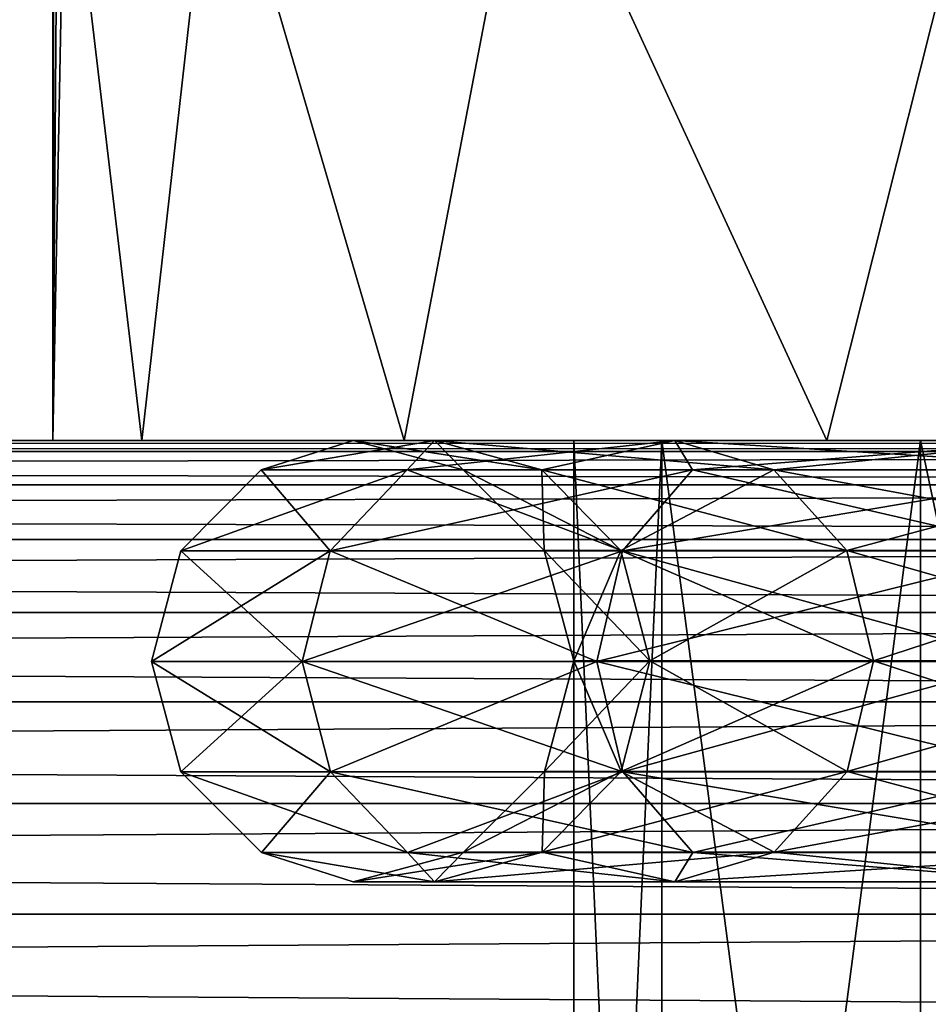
# Model space of a CAD drawing. Extents: x 0 to 500, y -78 to 1006.
# Tile 244 of 256: x 57.84 to 60.92, y 998.48 to 1001.83. Entities that reach past the tile are written whole.
import ezdxf

# ---------------------------------------------------------------- set-up
doc = ezdxf.new("R2010")
doc.units = 0
doc.header["$LTSCALE"] = 65.185185
for name, color, linetype in [('17', 7, 'CONTINUOUS'), ('19', 7, 'CONTINUOUS'), ('2', 7, 'CONTINUOUS'), ('208', 7, 'CONTINUOUS'), ('209', 7, 'CONTINUOUS'), ('210', 7, 'CONTINUOUS'), ('214', 7, 'CONTINUOUS'), ('215', 7, 'CONTINUOUS'), ('231', 7, 'CONTINUOUS'), ('232', 7, 'CONTINUOUS')]:
    doc.layers.add(name, color=color, linetype=linetype)

msp = doc.modelspace()

# ---------------------------------------------------------------- linework, layer by layer
at = {"layer": '17', "color": 7, "linetype": 'CONTINUOUS'}
for points in [[(75, 1000.4, 13), (15, 1000.4, 13), (15, 1000.362, 13.3879), (75, 1000.4, 13)], [(75, 1000.362, 13.3879), (75, 1000.4, 13), (15, 1000.362, 13.3879), (75, 1000.362, 13.3879)], [(75, 1000.2485, 13.7636), (75, 1000.362, 13.3879), (15, 1000.2485, 13.7636), (75, 1000.2485, 13.7636)], [(15, 1000.2485, 13.7636), (75, 1000.362, 13.3879), (15, 1000.362, 13.3879), (15, 1000.2485, 13.7636)], [(75, 1000.0638, 14.1098), (75, 1000.2485, 13.7636), (15, 1000.0638, 14.1098), (75, 1000.0638, 14.1098)], [(15, 1000.0638, 14.1098), (75, 1000.2485, 13.7636), (15, 1000.2485, 13.7636), (15, 1000.0638, 14.1098)], [(75, 999.815, 14.4134), (75, 1000.0638, 14.1098), (15, 999.815, 14.4134), (75, 999.815, 14.4134)], [(15, 999.815, 14.4134), (75, 1000.0638, 14.1098), (15, 1000.0638, 14.1098), (15, 999.815, 14.4134)], [(75, 999.5118, 14.6625), (75, 999.815, 14.4134), (15, 999.5118, 14.6625), (75, 999.5118, 14.6625)], [(15, 999.5118, 14.6625), (75, 999.815, 14.4134), (15, 999.815, 14.4134), (15, 999.5118, 14.6625)], [(75, 999.1657, 14.8476), (75, 999.5118, 14.6625), (15, 999.1657, 14.8476), (75, 999.1657, 14.8476)], [(15, 999.1657, 14.8476), (75, 999.5118, 14.6625), (15, 999.5118, 14.6625), (15, 999.1657, 14.8476)], [(75, 998.7902, 14.9616), (75, 999.1657, 14.8476), (15, 998.7902, 14.9616), (75, 998.7902, 14.9616)], [(15, 998.7902, 14.9616), (75, 999.1657, 14.8476), (15, 999.1657, 14.8476), (15, 998.7902, 14.9616)], [(15, 998.4, 15), (75, 998.4, 15), (75, 998.7902, 14.9616), (15, 998.4, 15)], [(15, 998.4, 15), (75, 998.7902, 14.9616), (15, 998.7902, 14.9616), (15, 998.4, 15)]]:
    msp.add_3dface(points, dxfattribs=at)
at = {"layer": '19', "color": 7, "linetype": 'CONTINUOUS'}
for points in [[(15, 1000.4, -13), (75, 1000.4, -13), (75, 1000.362, -13.3879), (15, 1000.4, -13)], [(15, 1000.4, -13), (75, 1000.362, -13.3879), (15, 1000.362, -13.3879), (15, 1000.4, -13)], [(75, 1000.362, -13.3879), (75, 1000.2485, -13.7636), (15, 1000.362, -13.3879), (75, 1000.362, -13.3879)], [(15, 1000.362, -13.3879), (75, 1000.2485, -13.7636), (15, 1000.2485, -13.7636), (15, 1000.362, -13.3879)], [(75, 1000.2485, -13.7636), (75, 1000.0638, -14.1098), (15, 1000.2485, -13.7636), (75, 1000.2485, -13.7636)], [(15, 1000.2485, -13.7636), (75, 1000.0638, -14.1098), (15, 1000.0638, -14.1098), (15, 1000.2485, -13.7636)], [(75, 1000.0638, -14.1098), (75, 999.815, -14.4134), (15, 1000.0638, -14.1098), (75, 1000.0638, -14.1098)], [(15, 1000.0638, -14.1098), (75, 999.815, -14.4134), (15, 999.815, -14.4134), (15, 1000.0638, -14.1098)], [(75, 999.815, -14.4134), (75, 999.5118, -14.6625), (15, 999.815, -14.4134), (75, 999.815, -14.4134)], [(15, 999.815, -14.4134), (75, 999.5118, -14.6625), (15, 999.5118, -14.6625), (15, 999.815, -14.4134)], [(75, 999.5118, -14.6625), (75, 999.1657, -14.8476), (15, 999.5118, -14.6625), (75, 999.5118, -14.6625)], [(15, 999.5118, -14.6625), (75, 999.1657, -14.8476), (15, 999.1657, -14.8476), (15, 999.5118, -14.6625)], [(75, 999.1657, -14.8476), (75, 998.7902, -14.9616), (15, 999.1657, -14.8476), (75, 999.1657, -14.8476)], [(15, 999.1657, -14.8476), (75, 998.7902, -14.9616), (15, 998.7902, -14.9616), (15, 999.1657, -14.8476)], [(75, 998.4, -15), (15, 998.4, -15), (15, 998.7902, -14.9616), (75, 998.4, -15)], [(75, 998.7902, -14.9616), (75, 998.4, -15), (15, 998.7902, -14.9616), (75, 998.7902, -14.9616)]]:
    msp.add_3dface(points, dxfattribs=at)
at = {"layer": '2', "color": 7, "linetype": 'CONTINUOUS'}
for points in [[(75, 1000.4, -13), (15, 1000.4, -13), (70.6142, 1000.4, -8.979), (75, 1000.4, -13)], [(15, 1000.4, 13), (75, 1000.4, 13), (19.3858, 1000.4, 8.979), (15, 1000.4, 13)], [(15, 1000.4, -13), (61, 1000.4), (61.0838, 1000.4, -1.2255), (15, 1000.4, -13)], [(61, 1000.4), (15, 1000.4, -13), (24.1406, 1000.4, -7.991), (61, 1000.4)], [(70.6142, 1000.4, -8.979), (15, 1000.4, -13), (69.3858, 1000.4, -8.979), (70.6142, 1000.4, -8.979)], [(69.3858, 1000.4, -8.979), (15, 1000.4, -13), (68.1689, 1000.4, -8.8118), (69.3858, 1000.4, -8.979)], [(68.1689, 1000.4, -8.8118), (15, 1000.4, -13), (66.9861, 1000.4, -8.4803), (68.1689, 1000.4, -8.8118)], [(66.9861, 1000.4, -8.4803), (15, 1000.4, -13), (65.8594, 1000.4, -7.991), (66.9861, 1000.4, -8.4803)], [(65.8594, 1000.4, -7.991), (15, 1000.4, -13), (64.8099, 1000.4, -7.3527), (65.8594, 1000.4, -7.991)], [(64.8099, 1000.4, -7.3527), (15, 1000.4, -13), (63.857, 1000.4, -6.5775), (64.8099, 1000.4, -7.3527)], [(63.857, 1000.4, -6.5775), (15, 1000.4, -13), (63.0186, 1000.4, -5.6798), (63.857, 1000.4, -6.5775)], [(63.0186, 1000.4, -5.6798), (15, 1000.4, -13), (62.3102, 1000.4, -4.6763), (63.0186, 1000.4, -5.6798)], [(62.3102, 1000.4, -4.6763), (15, 1000.4, -13), (61.7451, 1000.4, -3.5856), (62.3102, 1000.4, -4.6763)], [(61.7451, 1000.4, -3.5856), (15, 1000.4, -13), (61.3337, 1000.4, -2.4282), (61.7451, 1000.4, -3.5856)], [(61.3337, 1000.4, -2.4282), (15, 1000.4, -13), (61.0838, 1000.4, -1.2255), (61.3337, 1000.4, -2.4282)], [(19.3858, 1000.4, 8.979), (75, 1000.4, 13), (20.6142, 1000.4, 8.979), (19.3858, 1000.4, 8.979)], [(20.6142, 1000.4, 8.979), (75, 1000.4, 13), (21.8311, 1000.4, 8.8118), (20.6142, 1000.4, 8.979)], [(21.8311, 1000.4, 8.8118), (75, 1000.4, 13), (23.0139, 1000.4, 8.4803), (21.8311, 1000.4, 8.8118)], [(23.0139, 1000.4, 8.4803), (75, 1000.4, 13), (24.1406, 1000.4, 7.991), (23.0139, 1000.4, 8.4803)], [(24.1406, 1000.4, 7.991), (75, 1000.4, 13), (25.1901, 1000.4, 7.3527), (24.1406, 1000.4, 7.991)], [(25.1901, 1000.4, -7.3527), (61, 1000.4), (24.1406, 1000.4, -7.991), (25.1901, 1000.4, -7.3527)], [(25.1901, 1000.4, 7.3527), (75, 1000.4, 13), (26.143, 1000.4, 6.5775), (25.1901, 1000.4, 7.3527)], [(26.143, 1000.4, -6.5775), (61, 1000.4), (25.1901, 1000.4, -7.3527), (26.143, 1000.4, -6.5775)], [(26.143, 1000.4, 6.5775), (75, 1000.4, 13), (26.9814, 1000.4, 5.6798), (26.143, 1000.4, 6.5775)], [(26.9814, 1000.4, -5.6798), (61, 1000.4), (26.143, 1000.4, -6.5775), (26.9814, 1000.4, -5.6798)], [(26.9814, 1000.4, 5.6798), (75, 1000.4, 13), (27.6898, 1000.4, 4.6763), (26.9814, 1000.4, 5.6798)], [(27.6898, 1000.4, -4.6763), (61, 1000.4), (26.9814, 1000.4, -5.6798), (27.6898, 1000.4, -4.6763)], [(27.6898, 1000.4, 4.6763), (75, 1000.4, 13), (28.2549, 1000.4, 3.5856), (27.6898, 1000.4, 4.6763)], [(28.2549, 1000.4, -3.5856), (61, 1000.4), (27.6898, 1000.4, -4.6763), (28.2549, 1000.4, -3.5856)], [(28.2549, 1000.4, 3.5856), (75, 1000.4, 13), (28.6663, 1000.4, 2.4282), (28.2549, 1000.4, 3.5856)], [(28.6663, 1000.4, -2.4282), (61, 1000.4), (28.2549, 1000.4, -3.5856), (28.6663, 1000.4, -2.4282)], [(28.6663, 1000.4, 2.4282), (75, 1000.4, 13), (28.9162, 1000.4, 1.2255), (28.6663, 1000.4, 2.4282)], [(28.9162, 1000.4, -1.2255), (61, 1000.4), (28.6663, 1000.4, -2.4282), (28.9162, 1000.4, -1.2255)], [(28.9162, 1000.4, 1.2255), (75, 1000.4, 13), (29, 1000.4), (28.9162, 1000.4, 1.2255)], [(29, 1000.4), (61, 1000.4), (28.9162, 1000.4, -1.2255), (29, 1000.4)], [(75, 1000.4, 13), (65.8594, 1000.4, 7.991), (29, 1000.4), (75, 1000.4, 13)], [(61.0838, 1000.4, 1.2255), (61, 1000.4), (29, 1000.4), (61.0838, 1000.4, 1.2255)], [(61.3337, 1000.4, 2.4282), (61.0838, 1000.4, 1.2255), (29, 1000.4), (61.3337, 1000.4, 2.4282)], [(61.7451, 1000.4, 3.5856), (61.3337, 1000.4, 2.4282), (29, 1000.4), (61.7451, 1000.4, 3.5856)], [(62.3102, 1000.4, 4.6763), (61.7451, 1000.4, 3.5856), (29, 1000.4), (62.3102, 1000.4, 4.6763)], [(63.0186, 1000.4, 5.6798), (62.3102, 1000.4, 4.6763), (29, 1000.4), (63.0186, 1000.4, 5.6798)], [(63.857, 1000.4, 6.5775), (63.0186, 1000.4, 5.6798), (29, 1000.4), (63.857, 1000.4, 6.5775)], [(64.8099, 1000.4, 7.3527), (63.857, 1000.4, 6.5775), (29, 1000.4), (64.8099, 1000.4, 7.3527)], [(65.8594, 1000.4, 7.991), (64.8099, 1000.4, 7.3527), (29, 1000.4), (65.8594, 1000.4, 7.991)]]:
    msp.add_3dface(points, dxfattribs=at)
at = {"layer": '208', "color": 7, "linetype": 'CONTINUOUS'}
for points in [[(59.72, 993.7), (60.0187, 993.7, 2.4602), (59.72, 1000.4), (59.72, 993.7)], [(59.72, 1000.4), (60.0187, 993.7, 2.4602), (60.0187, 1000.4, 2.4602), (59.72, 1000.4)], [(60.0187, 993.7, 2.4602), (60.8975, 993.7, 4.7774), (60.0187, 1000.4, 2.4602), (60.0187, 993.7, 2.4602)], [(60.0187, 1000.4, 2.4602), (60.8975, 993.7, 4.7774), (60.8975, 1000.4, 4.7774), (60.0187, 1000.4, 2.4602)], [(60.8975, 993.7, 4.7774), (62.3053, 993.7, 6.8169), (60.8975, 1000.4, 4.7774), (60.8975, 993.7, 4.7774)], [(60.8975, 1000.4, 4.7774), (62.3053, 993.7, 6.8169), (62.3053, 1000.4, 6.8169), (60.8975, 1000.4, 4.7774)]]:
    msp.add_3dface(points, dxfattribs=at)
at = {"layer": '209', "color": 7, "linetype": 'CONTINUOUS'}
for points in [[(59.72, 1000.4), (60.0187, 1000.4, 2.4602), (57.95, 1000.4), (59.72, 1000.4)], [(58.2521, 1000.4, -2.6814), (59.72, 1000.4), (57.95, 1000.4), (58.2521, 1000.4, -2.6814)], [(57.95, 1000.4), (60.0187, 1000.4, 2.4602), (58.2521, 1000.4, 2.6814), (57.95, 1000.4)], [(59.72, 1000.4), (58.2521, 1000.4, -2.6814), (60.0187, 1000.4, -2.4602), (59.72, 1000.4)], [(60.0187, 1000.4, 2.4602), (60.8975, 1000.4, 4.7774), (58.2521, 1000.4, 2.6814), (60.0187, 1000.4, 2.4602)], [(58.2521, 1000.4, 2.6814), (60.8975, 1000.4, 4.7774), (59.1433, 1000.4, 5.2283), (58.2521, 1000.4, 2.6814)], [(58.2521, 1000.4, -2.6814), (59.1433, 1000.4, -5.2283), (60.8975, 1000.4, -4.7774), (58.2521, 1000.4, -2.6814)], [(60.0187, 1000.4, -2.4602), (58.2521, 1000.4, -2.6814), (60.8975, 1000.4, -4.7774), (60.0187, 1000.4, -2.4602)], [(60.8975, 1000.4, 4.7774), (62.3053, 1000.4, 6.8169), (59.1433, 1000.4, 5.2283), (60.8975, 1000.4, 4.7774)], [(59.1433, 1000.4, 5.2283), (62.3053, 1000.4, 6.8169), (60.5789, 1000.4, 7.513), (59.1433, 1000.4, 5.2283)], [(59.1433, 1000.4, -5.2283), (60.5789, 1000.4, -7.513), (62.3053, 1000.4, -6.8169), (59.1433, 1000.4, -5.2283)], [(60.8975, 1000.4, -4.7774), (59.1433, 1000.4, -5.2283), (62.3053, 1000.4, -6.8169), (60.8975, 1000.4, -4.7774)], [(62.3053, 1000.4, 6.8169), (64.1603, 1000.4, 8.4603), (60.5789, 1000.4, 7.513), (62.3053, 1000.4, 6.8169)], [(60.5789, 1000.4, 7.513), (64.1603, 1000.4, 8.4603), (62.4869, 1000.4, 9.4211), (60.5789, 1000.4, 7.513)], [(60.5789, 1000.4, -7.513), (62.4869, 1000.4, -9.4211), (64.1603, 1000.4, -8.4603), (60.5789, 1000.4, -7.513)], [(62.3053, 1000.4, -6.8169), (60.5789, 1000.4, -7.513), (64.1603, 1000.4, -8.4603), (62.3053, 1000.4, -6.8169)]]:
    msp.add_3dface(points, dxfattribs=at)
at = {"layer": '210', "color": 7, "linetype": 'CONTINUOUS'}
for points in [[(57.95, 1005.9), (57.95, 1000.4), (57.9916, 1002.6, 1.0009), (57.95, 1005.9)], [(57.95, 1000.4), (58.2521, 1000.4, 2.6814), (57.9916, 1002.6, 1.0009), (57.95, 1000.4)], [(57.9916, 1002.6, 1.0009), (58.2521, 1000.4, 2.6814), (58.5003, 1002.6, 3.5999), (57.9916, 1002.6, 1.0009)], [(58.2521, 1000.4, 2.6814), (59.1433, 1000.4, 5.2283), (58.5003, 1002.6, 3.5999), (58.2521, 1000.4, 2.6814)], [(58.5003, 1002.6, 3.5999), (59.1433, 1000.4, 5.2283), (59.5644, 1002.6, 6.025), (58.5003, 1002.6, 3.5999)], [(59.1433, 1000.4, 5.2283), (60.5789, 1000.4, 7.513), (59.5644, 1002.6, 6.025), (59.1433, 1000.4, 5.2283)], [(59.5644, 1002.6, 6.025), (60.5789, 1000.4, 7.513), (61.1325, 1002.6, 8.1591), (59.5644, 1002.6, 6.025)], [(60.5789, 1000.4, 7.513), (62.4869, 1000.4, 9.4211), (61.1325, 1002.6, 8.1591), (60.5789, 1000.4, 7.513)]]:
    msp.add_3dface(points, dxfattribs=at)
at = {"layer": '214', "color": 7, "linetype": 'CONTINUOUS'}
for points in [[(60.0187, 993.7, -2.4602), (59.72, 993.7), (60.0187, 1000.4, -2.4602), (60.0187, 993.7, -2.4602)], [(59.72, 993.7), (59.72, 1000.4), (60.0187, 1000.4, -2.4602), (59.72, 993.7)], [(60.8975, 993.7, -4.7774), (60.0187, 993.7, -2.4602), (60.8975, 1000.4, -4.7774), (60.8975, 993.7, -4.7774)], [(60.0187, 993.7, -2.4602), (60.0187, 1000.4, -2.4602), (60.8975, 1000.4, -4.7774), (60.0187, 993.7, -2.4602)], [(62.3053, 993.7, -6.8169), (60.8975, 993.7, -4.7774), (62.3053, 1000.4, -6.8169), (62.3053, 993.7, -6.8169)], [(60.8975, 993.7, -4.7774), (60.8975, 1000.4, -4.7774), (62.3053, 1000.4, -6.8169), (60.8975, 993.7, -4.7774)]]:
    msp.add_3dface(points, dxfattribs=at)
at = {"layer": '215', "color": 7, "linetype": 'CONTINUOUS'}
for points in [[(57.95, 1000.4), (57.95, 1005.9), (57.9604, 1005.9, -0.5009), (57.95, 1000.4)], [(57.9916, 1002.6, -1.0009), (57.95, 1000.4), (57.9916, 1005.9, -1.0009), (57.9916, 1002.6, -1.0009)], [(57.9916, 1005.9, -1.0009), (57.95, 1000.4), (57.9604, 1005.9, -0.5009), (57.9916, 1005.9, -1.0009)], [(58.2521, 1000.4, -2.6814), (57.95, 1000.4), (57.9916, 1002.6, -1.0009), (58.2521, 1000.4, -2.6814)], [(58.5003, 1002.6, -3.5999), (58.2521, 1000.4, -2.6814), (57.9916, 1002.6, -1.0009), (58.5003, 1002.6, -3.5999)], [(59.1433, 1000.4, -5.2283), (58.2521, 1000.4, -2.6814), (58.5003, 1002.6, -3.5999), (59.1433, 1000.4, -5.2283)], [(59.5644, 1002.6, -6.025), (59.1433, 1000.4, -5.2283), (58.5003, 1002.6, -3.5999), (59.5644, 1002.6, -6.025)], [(60.5789, 1000.4, -7.513), (59.1433, 1000.4, -5.2283), (59.5644, 1002.6, -6.025), (60.5789, 1000.4, -7.513)], [(61.1325, 1002.6, -8.1591), (60.5789, 1000.4, -7.513), (59.5644, 1002.6, -6.025), (61.1325, 1002.6, -8.1591)], [(62.4869, 1000.4, -9.4211), (60.5789, 1000.4, -7.513), (61.1325, 1002.6, -8.1591), (62.4869, 1000.4, -9.4211)]]:
    msp.add_3dface(points, dxfattribs=at)
at = {"layer": '231', "color": 7, "linetype": 'CONTINUOUS'}
for points in [[(59.1532, 1000.2995, -3.5243), (58.6575, 1000.2995, -1.1921), (59.2465, 1000.4, -2.4544), (59.1532, 1000.2995, -3.5243)], [(58.6575, 1000.2995, -1.1921), (58.6575, 1000.2995, 1.1921), (58.97, 1000.4), (58.6575, 1000.2995, -1.1921)], [(59.2465, 1000.4, -2.4544), (58.6575, 1000.2995, -1.1921), (58.97, 1000.4), (59.2465, 1000.4, -2.4544)], [(58.6575, 1000.2995, 1.1921), (59.1532, 1000.2995, 3.5243), (59.2465, 1000.4, 2.4544), (58.6575, 1000.2995, 1.1921)], [(58.97, 1000.4), (58.6575, 1000.2995, 1.1921), (59.2465, 1000.4, 2.4544), (58.97, 1000.4)], [(60.123, 1000.2995, -5.7025), (59.1532, 1000.2995, -3.5243), (60.0623, 1000.4, -4.7857), (60.123, 1000.2995, -5.7025)], [(60.0623, 1000.4, -4.7857), (59.1532, 1000.2995, -3.5243), (59.2465, 1000.4, -2.4544), (60.0623, 1000.4, -4.7857)], [(59.1532, 1000.2995, 3.5243), (60.123, 1000.2995, 5.7025), (60.0623, 1000.4, 4.7857), (59.1532, 1000.2995, 3.5243)], [(59.2465, 1000.4, 2.4544), (59.1532, 1000.2995, 3.5243), (60.0623, 1000.4, 4.7857), (59.2465, 1000.4, 2.4544)], [(61.3764, 1000.4, -6.8771), (60.123, 1000.2995, -5.7025), (60.0623, 1000.4, -4.7857), (61.3764, 1000.4, -6.8771)], [(60.0623, 1000.4, 4.7857), (60.123, 1000.2995, 5.7025), (61.3764, 1000.4, 6.8771), (60.0623, 1000.4, 4.7857)], [(61.5244, 1000.2995, -7.6314), (60.123, 1000.2995, -5.7025), (61.3764, 1000.4, -6.8771), (61.5244, 1000.2995, -7.6314)], [(60.123, 1000.2995, 5.7025), (61.5244, 1000.2995, 7.6314), (61.3764, 1000.4, 6.8771), (60.123, 1000.2995, 5.7025)], [(58.8919, 1000.0247, -3.6092), (58.3843, 1000.0247, -1.2209), (59.1532, 1000.2995, -3.5243), (58.8919, 1000.0247, -3.6092)], [(58.3843, 1000.0247, -1.2209), (58.3843, 1000.0247, 1.2209), (58.6575, 1000.2995, -1.1921), (58.3843, 1000.0247, -1.2209)], [(59.1532, 1000.2995, -3.5243), (58.3843, 1000.0247, -1.2209), (58.6575, 1000.2995, -1.1921), (59.1532, 1000.2995, -3.5243)], [(58.3843, 1000.0247, 1.2209), (58.8919, 1000.0247, 3.6092), (58.6575, 1000.2995, 1.1921), (58.3843, 1000.0247, 1.2209)], [(58.6575, 1000.2995, -1.1921), (58.3843, 1000.0247, 1.2209), (58.6575, 1000.2995, 1.1921), (58.6575, 1000.2995, -1.1921)], [(58.6575, 1000.2995, 1.1921), (58.8919, 1000.0247, 3.6092), (59.1532, 1000.2995, 3.5243), (58.6575, 1000.2995, 1.1921)], [(59.8851, 1000.0247, -5.8399), (58.8919, 1000.0247, -3.6092), (60.123, 1000.2995, -5.7025), (59.8851, 1000.0247, -5.8399)], [(60.123, 1000.2995, -5.7025), (58.8919, 1000.0247, -3.6092), (59.1532, 1000.2995, -3.5243), (60.123, 1000.2995, -5.7025)], [(58.8919, 1000.0247, 3.6092), (59.8851, 1000.0247, 5.8399), (59.1532, 1000.2995, 3.5243), (58.8919, 1000.0247, 3.6092)], [(59.1532, 1000.2995, 3.5243), (59.8851, 1000.0247, 5.8399), (60.123, 1000.2995, 5.7025), (59.1532, 1000.2995, 3.5243)], [(61.3203, 1000.0247, -7.8153), (59.8851, 1000.0247, -5.8399), (61.5244, 1000.2995, -7.6314), (61.3203, 1000.0247, -7.8153)], [(61.5244, 1000.2995, -7.6314), (59.8851, 1000.0247, -5.8399), (60.123, 1000.2995, -5.7025), (61.5244, 1000.2995, -7.6314)], [(59.8851, 1000.0247, 5.8399), (61.3203, 1000.0247, 7.8153), (60.123, 1000.2995, 5.7025), (59.8851, 1000.0247, 5.8399)], [(60.123, 1000.2995, 5.7025), (61.3203, 1000.0247, 7.8153), (61.5244, 1000.2995, 7.6314), (60.123, 1000.2995, 5.7025)], [(58.7966, 999.6492, -3.6402), (58.2845, 999.6492, -1.2313), (58.8919, 1000.0247, -3.6092), (58.7966, 999.6492, -3.6402)], [(58.2845, 999.6492, -1.2313), (58.2845, 999.6492, 1.2313), (58.3843, 1000.0247, -1.2209), (58.2845, 999.6492, -1.2313)], [(58.8919, 1000.0247, -3.6092), (58.2845, 999.6492, -1.2313), (58.3843, 1000.0247, -1.2209), (58.8919, 1000.0247, -3.6092)], [(58.2845, 999.6492, 1.2313), (58.7966, 999.6492, 3.6402), (58.3843, 1000.0247, 1.2209), (58.2845, 999.6492, 1.2313)], [(58.3843, 1000.0247, -1.2209), (58.2845, 999.6492, 1.2313), (58.3843, 1000.0247, 1.2209), (58.3843, 1000.0247, -1.2209)], [(58.3843, 1000.0247, 1.2209), (58.7966, 999.6492, 3.6402), (58.8919, 1000.0247, 3.6092), (58.3843, 1000.0247, 1.2209)], [(59.7982, 999.6492, -5.89), (58.7966, 999.6492, -3.6402), (59.8851, 1000.0247, -5.8399), (59.7982, 999.6492, -5.89)], [(59.8851, 1000.0247, -5.8399), (58.7966, 999.6492, -3.6402), (58.8919, 1000.0247, -3.6092), (59.8851, 1000.0247, -5.8399)], [(58.7966, 999.6492, 3.6402), (59.7982, 999.6492, 5.89), (58.8919, 1000.0247, 3.6092), (58.7966, 999.6492, 3.6402)], [(58.8919, 1000.0247, 3.6092), (59.7982, 999.6492, 5.89), (59.8851, 1000.0247, 5.8399), (58.8919, 1000.0247, 3.6092)], [(61.2458, 999.6492, -7.8824), (59.7982, 999.6492, -5.89), (61.3203, 1000.0247, -7.8153), (61.2458, 999.6492, -7.8824)], [(61.3203, 1000.0247, -7.8153), (59.7982, 999.6492, -5.89), (59.8851, 1000.0247, -5.8399), (61.3203, 1000.0247, -7.8153)], [(59.7982, 999.6492, 5.89), (61.2458, 999.6492, 7.8824), (59.8851, 1000.0247, 5.8399), (59.7982, 999.6492, 5.89)], [(59.8851, 1000.0247, 5.8399), (61.2458, 999.6492, 7.8824), (61.3203, 1000.0247, 7.8153), (59.8851, 1000.0247, 5.8399)], [(58.385, 999.274, -1.2208), (58.385, 999.274, 1.2208), (58.2845, 999.6492, -1.2313), (58.385, 999.274, -1.2208)], [(58.7966, 999.6492, -3.6402), (58.385, 999.274, -1.2208), (58.2845, 999.6492, -1.2313), (58.7966, 999.6492, -3.6402)], [(58.385, 999.274, 1.2208), (58.8927, 999.274, 3.609), (58.2845, 999.6492, 1.2313), (58.385, 999.274, 1.2208)], [(58.2845, 999.6492, -1.2313), (58.385, 999.274, 1.2208), (58.2845, 999.6492, 1.2313), (58.2845, 999.6492, -1.2313)], [(58.2845, 999.6492, 1.2313), (58.8927, 999.274, 3.609), (58.7966, 999.6492, 3.6402), (58.2845, 999.6492, 1.2313)], [(58.8927, 999.274, -3.609), (58.385, 999.274, -1.2208), (58.7966, 999.6492, -3.6402), (58.8927, 999.274, -3.609)], [(59.7982, 999.6492, -5.89), (58.8927, 999.274, -3.609), (58.7966, 999.6492, -3.6402), (59.7982, 999.6492, -5.89)], [(58.8927, 999.274, 3.609), (59.8858, 999.274, 5.8395), (58.7966, 999.6492, 3.6402), (58.8927, 999.274, 3.609)], [(58.7966, 999.6492, 3.6402), (59.8858, 999.274, 5.8395), (59.7982, 999.6492, 5.89), (58.7966, 999.6492, 3.6402)], [(59.8858, 999.274, -5.8395), (58.8927, 999.274, -3.609), (59.7982, 999.6492, -5.89), (59.8858, 999.274, -5.8395)], [(61.2458, 999.6492, -7.8824), (59.8858, 999.274, -5.8395), (59.7982, 999.6492, -5.89), (61.2458, 999.6492, -7.8824)], [(59.8858, 999.274, 5.8395), (61.3209, 999.274, 7.8147), (59.7982, 999.6492, 5.89), (59.8858, 999.274, 5.8395)], [(59.7982, 999.6492, 5.89), (61.3209, 999.274, 7.8147), (61.2458, 999.6492, 7.8824), (59.7982, 999.6492, 5.89)], [(61.3209, 999.274, -7.8147), (59.8858, 999.274, -5.8395), (61.2458, 999.6492, -7.8824), (61.3209, 999.274, -7.8147)], [(58.6588, 998.9997, -1.192), (58.6588, 998.9997, 1.192), (58.385, 999.274, -1.2208), (58.6588, 998.9997, -1.192)], [(58.8927, 999.274, -3.609), (58.6588, 998.9997, -1.192), (58.385, 999.274, -1.2208), (58.8927, 999.274, -3.609)], [(58.6588, 998.9997, 1.192), (59.1545, 998.9997, 3.5239), (58.385, 999.274, 1.2208), (58.6588, 998.9997, 1.192)], [(58.385, 999.274, -1.2208), (58.6588, 998.9997, 1.192), (58.385, 999.274, 1.2208), (58.385, 999.274, -1.2208)], [(58.385, 999.274, 1.2208), (59.1545, 998.9997, 3.5239), (58.8927, 999.274, 3.609), (58.385, 999.274, 1.2208)], [(59.1545, 998.9997, -3.5239), (58.6588, 998.9997, -1.192), (58.8927, 999.274, -3.609), (59.1545, 998.9997, -3.5239)], [(59.8858, 999.274, -5.8395), (59.1545, 998.9997, -3.5239), (58.8927, 999.274, -3.609), (59.8858, 999.274, -5.8395)], [(59.1545, 998.9997, 3.5239), (60.1242, 998.9997, 5.7018), (58.8927, 999.274, 3.609), (59.1545, 998.9997, 3.5239)], [(58.8927, 999.274, 3.609), (60.1242, 998.9997, 5.7018), (59.8858, 999.274, 5.8395), (58.8927, 999.274, 3.609)], [(60.1242, 998.9997, -5.7018), (59.1545, 998.9997, -3.5239), (59.8858, 999.274, -5.8395), (60.1242, 998.9997, -5.7018)], [(61.3209, 999.274, -7.8147), (60.1242, 998.9997, -5.7018), (59.8858, 999.274, -5.8395), (61.3209, 999.274, -7.8147)], [(60.1242, 998.9997, 5.7018), (61.5254, 998.9997, 7.6305), (59.8858, 999.274, 5.8395), (60.1242, 998.9997, 5.7018)], [(59.8858, 999.274, 5.8395), (61.5254, 998.9997, 7.6305), (61.3209, 999.274, 7.8147), (59.8858, 999.274, 5.8395)], [(61.5254, 998.9997, -7.6305), (60.1242, 998.9997, -5.7018), (61.3209, 999.274, -7.8147), (61.5254, 998.9997, -7.6305)], [(58.6588, 998.9997, -1.192), (59.1545, 998.9997, -3.5239), (59.2465, 998.9, -2.4544), (58.6588, 998.9997, -1.192)], [(58.6588, 998.9997, 1.192), (58.6588, 998.9997, -1.192), (58.97, 998.9), (58.6588, 998.9997, 1.192)], [(58.97, 998.9), (58.6588, 998.9997, -1.192), (59.2465, 998.9, -2.4544), (58.97, 998.9)], [(59.1545, 998.9997, 3.5239), (58.6588, 998.9997, 1.192), (59.2465, 998.9, 2.4544), (59.1545, 998.9997, 3.5239)], [(59.2465, 998.9, 2.4544), (58.6588, 998.9997, 1.192), (58.97, 998.9), (59.2465, 998.9, 2.4544)], [(59.1545, 998.9997, -3.5239), (60.1242, 998.9997, -5.7018), (60.0623, 998.9, -4.7857), (59.1545, 998.9997, -3.5239)], [(59.2465, 998.9, -2.4544), (59.1545, 998.9997, -3.5239), (60.0623, 998.9, -4.7857), (59.2465, 998.9, -2.4544)], [(60.1242, 998.9997, 5.7018), (59.1545, 998.9997, 3.5239), (60.0623, 998.9, 4.7857), (60.1242, 998.9997, 5.7018)], [(60.0623, 998.9, 4.7857), (59.1545, 998.9997, 3.5239), (59.2465, 998.9, 2.4544), (60.0623, 998.9, 4.7857)], [(60.0623, 998.9, -4.7857), (60.1242, 998.9997, -5.7018), (61.3764, 998.9, -6.8771), (60.0623, 998.9, -4.7857)], [(61.3764, 998.9, 6.8771), (60.1242, 998.9997, 5.7018), (60.0623, 998.9, 4.7857), (61.3764, 998.9, 6.8771)], [(60.1242, 998.9997, -5.7018), (61.5254, 998.9997, -7.6305), (61.3764, 998.9, -6.8771), (60.1242, 998.9997, -5.7018)], [(61.5254, 998.9997, 7.6305), (60.1242, 998.9997, 5.7018), (61.3764, 998.9, 6.8771), (61.5254, 998.9997, 7.6305)]]:
    msp.add_3dface(points, dxfattribs=at)
at = {"layer": '232', "color": 7, "linetype": 'CONTINUOUS'}
for points in [[(59.2465, 1000.4, -2.4544), (58.97, 1000.4), (59.6108, 1000.3003, -2.3713), (59.2465, 1000.4, -2.4544)], [(58.97, 1000.4), (59.2465, 1000.4, 2.4544), (59.3436, 1000.3003), (58.97, 1000.4)], [(59.6108, 1000.3003, -2.3713), (58.97, 1000.4), (59.3436, 1000.3003), (59.6108, 1000.3003, -2.3713)], [(60.0623, 1000.4, -4.7857), (59.2465, 1000.4, -2.4544), (60.399, 1000.3003, -4.6236), (60.0623, 1000.4, -4.7857)], [(60.399, 1000.3003, -4.6236), (59.2465, 1000.4, -2.4544), (59.6108, 1000.3003, -2.3713), (60.399, 1000.3003, -4.6236)], [(59.2465, 1000.4, 2.4544), (60.0623, 1000.4, 4.7857), (59.6108, 1000.3003, 2.3713), (59.2465, 1000.4, 2.4544)], [(59.3436, 1000.3003), (59.2465, 1000.4, 2.4544), (59.6108, 1000.3003, 2.3713), (59.3436, 1000.3003)], [(59.6108, 1000.3003, 2.3713), (60.0623, 1000.4, 4.7857), (60.399, 1000.3003, 4.6236), (59.6108, 1000.3003, 2.3713)], [(61.3764, 1000.4, -6.8771), (60.0623, 1000.4, -4.7857), (61.6685, 1000.3003, -6.6441), (61.3764, 1000.4, -6.8771)], [(61.6685, 1000.3003, -6.6441), (60.0623, 1000.4, -4.7857), (60.399, 1000.3003, -4.6236), (61.6685, 1000.3003, -6.6441)], [(60.0623, 1000.4, 4.7857), (61.3764, 1000.4, 6.8771), (60.399, 1000.3003, 4.6236), (60.0623, 1000.4, 4.7857)], [(60.399, 1000.3003, 4.6236), (61.3764, 1000.4, 6.8771), (61.6685, 1000.3003, 6.6441), (60.399, 1000.3003, 4.6236)], [(59.6108, 1000.3003, -2.3713), (59.3436, 1000.3003), (59.8792, 1000.026, -2.31), (59.6108, 1000.3003, -2.3713)], [(59.3436, 1000.3003), (59.6108, 1000.3003, 2.3713), (59.6189, 1000.026), (59.3436, 1000.3003)], [(59.8792, 1000.026, -2.31), (59.3436, 1000.3003), (59.6189, 1000.026), (59.8792, 1000.026, -2.31)], [(60.399, 1000.3003, -4.6236), (59.6108, 1000.3003, -2.3713), (60.647, 1000.026, -4.5042), (60.399, 1000.3003, -4.6236)], [(60.647, 1000.026, -4.5042), (59.6108, 1000.3003, -2.3713), (59.8792, 1000.026, -2.31), (60.647, 1000.026, -4.5042)], [(59.6108, 1000.3003, 2.3713), (60.399, 1000.3003, 4.6236), (59.8792, 1000.026, 2.31), (59.6108, 1000.3003, 2.3713)], [(59.6189, 1000.026), (59.6108, 1000.3003, 2.3713), (59.8792, 1000.026, 2.31), (59.6189, 1000.026)], [(59.8792, 1000.026, 2.31), (60.399, 1000.3003, 4.6236), (60.647, 1000.026, 4.5042), (59.8792, 1000.026, 2.31)], [(61.6685, 1000.3003, -6.6441), (60.399, 1000.3003, -4.6236), (61.8838, 1000.026, -6.4725), (61.6685, 1000.3003, -6.6441)], [(61.8838, 1000.026, -6.4725), (60.399, 1000.3003, -4.6236), (60.647, 1000.026, -4.5042), (61.8838, 1000.026, -6.4725)], [(60.399, 1000.3003, 4.6236), (61.6685, 1000.3003, 6.6441), (60.647, 1000.026, 4.5042), (60.399, 1000.3003, 4.6236)], [(60.647, 1000.026, 4.5042), (61.6685, 1000.3003, 6.6441), (61.8838, 1000.026, 6.4725), (60.647, 1000.026, 4.5042)], [(59.8792, 1000.026, -2.31), (59.6189, 1000.026), (59.9777, 999.6508, -2.2875), (59.8792, 1000.026, -2.31)], [(59.6189, 1000.026), (59.8792, 1000.026, 2.31), (59.72, 999.6508), (59.6189, 1000.026)], [(59.9777, 999.6508, -2.2875), (59.6189, 1000.026), (59.72, 999.6508), (59.9777, 999.6508, -2.2875)], [(59.72, 999.6508), (59.8792, 1000.026, 2.31), (59.9777, 999.6508, 2.2875), (59.72, 999.6508)], [(60.647, 1000.026, -4.5042), (59.8792, 1000.026, -2.31), (60.738, 999.6508, -4.4603), (60.647, 1000.026, -4.5042)], [(60.738, 999.6508, -4.4603), (59.8792, 1000.026, -2.31), (59.9777, 999.6508, -2.2875), (60.738, 999.6508, -4.4603)], [(59.8792, 1000.026, 2.31), (60.647, 1000.026, 4.5042), (59.9777, 999.6508, 2.2875), (59.8792, 1000.026, 2.31)], [(59.9777, 999.6508, 2.2875), (60.647, 1000.026, 4.5042), (60.738, 999.6508, 4.4603), (59.9777, 999.6508, 2.2875)], [(61.8838, 1000.026, -6.4725), (60.647, 1000.026, -4.5042), (61.9628, 999.6508, -6.4095), (61.8838, 1000.026, -6.4725)], [(61.9628, 999.6508, -6.4095), (60.647, 1000.026, -4.5042), (60.738, 999.6508, -4.4603), (61.9628, 999.6508, -6.4095)], [(60.647, 1000.026, 4.5042), (61.8838, 1000.026, 6.4725), (60.738, 999.6508, 4.4603), (60.647, 1000.026, 4.5042)], [(60.738, 999.6508, 4.4603), (61.8838, 1000.026, 6.4725), (61.9628, 999.6508, 6.4095), (60.738, 999.6508, 4.4603)], [(59.72, 999.6508), (59.9777, 999.6508, 2.2875), (59.6197, 999.2753), (59.72, 999.6508)], [(59.88, 999.2753, -2.3098), (59.72, 999.6508), (59.6197, 999.2753), (59.88, 999.2753, -2.3098)], [(59.6197, 999.2753), (59.9777, 999.6508, 2.2875), (59.88, 999.2753, 2.3098), (59.6197, 999.2753)], [(59.9777, 999.6508, -2.2875), (59.72, 999.6508), (59.88, 999.2753, -2.3098), (59.9777, 999.6508, -2.2875)], [(60.6477, 999.2753, -4.5038), (59.9777, 999.6508, -2.2875), (59.88, 999.2753, -2.3098), (60.6477, 999.2753, -4.5038)], [(59.9777, 999.6508, 2.2875), (60.738, 999.6508, 4.4603), (59.88, 999.2753, 2.3098), (59.9777, 999.6508, 2.2875)], [(59.88, 999.2753, 2.3098), (60.738, 999.6508, 4.4603), (60.6477, 999.2753, 4.5038), (59.88, 999.2753, 2.3098)], [(60.738, 999.6508, -4.4603), (59.9777, 999.6508, -2.2875), (60.6477, 999.2753, -4.5038), (60.738, 999.6508, -4.4603)], [(61.8844, 999.2753, -6.472), (60.738, 999.6508, -4.4603), (60.6477, 999.2753, -4.5038), (61.8844, 999.2753, -6.472)], [(60.738, 999.6508, 4.4603), (61.9628, 999.6508, 6.4095), (60.6477, 999.2753, 4.5038), (60.738, 999.6508, 4.4603)], [(60.6477, 999.2753, 4.5038), (61.9628, 999.6508, 6.4095), (61.8844, 999.2753, 6.472), (60.6477, 999.2753, 4.5038)], [(61.9628, 999.6508, -6.4095), (60.738, 999.6508, -4.4603), (61.8844, 999.2753, -6.472), (61.9628, 999.6508, -6.4095)], [(59.6197, 999.2753), (59.88, 999.2753, 2.3098), (59.345, 999.0005), (59.6197, 999.2753)], [(59.6121, 999.0005, -2.371), (59.6197, 999.2753), (59.345, 999.0005), (59.6121, 999.0005, -2.371)], [(59.345, 999.0005), (59.88, 999.2753, 2.3098), (59.6121, 999.0005, 2.371), (59.345, 999.0005)], [(59.88, 999.2753, -2.3098), (59.6197, 999.2753), (59.6121, 999.0005, -2.371), (59.88, 999.2753, -2.3098)], [(60.4002, 999.0005, -4.623), (59.88, 999.2753, -2.3098), (59.6121, 999.0005, -2.371), (60.4002, 999.0005, -4.623)], [(59.88, 999.2753, 2.3098), (60.6477, 999.2753, 4.5038), (59.6121, 999.0005, 2.371), (59.88, 999.2753, 2.3098)], [(59.6121, 999.0005, 2.371), (60.6477, 999.2753, 4.5038), (60.4002, 999.0005, 4.623), (59.6121, 999.0005, 2.371)], [(60.6477, 999.2753, -4.5038), (59.88, 999.2753, -2.3098), (60.4002, 999.0005, -4.623), (60.6477, 999.2753, -4.5038)], [(61.6696, 999.0005, -6.6433), (60.6477, 999.2753, -4.5038), (60.4002, 999.0005, -4.623), (61.6696, 999.0005, -6.6433)], [(60.6477, 999.2753, 4.5038), (61.8844, 999.2753, 6.472), (60.4002, 999.0005, 4.623), (60.6477, 999.2753, 4.5038)], [(60.4002, 999.0005, 4.623), (61.8844, 999.2753, 6.472), (61.6696, 999.0005, 6.6433), (60.4002, 999.0005, 4.623)], [(61.8844, 999.2753, -6.472), (60.6477, 999.2753, -4.5038), (61.6696, 999.0005, -6.6433), (61.8844, 999.2753, -6.472)], [(59.2465, 998.9, 2.4544), (58.97, 998.9), (59.6121, 999.0005, 2.371), (59.2465, 998.9, 2.4544)], [(58.97, 998.9), (59.2465, 998.9, -2.4544), (59.345, 999.0005), (58.97, 998.9)], [(58.97, 998.9), (59.345, 999.0005), (59.6121, 999.0005, 2.371), (58.97, 998.9)], [(60.0623, 998.9, 4.7857), (59.2465, 998.9, 2.4544), (60.4002, 999.0005, 4.623), (60.0623, 998.9, 4.7857)], [(59.2465, 998.9, 2.4544), (59.6121, 999.0005, 2.371), (60.4002, 999.0005, 4.623), (59.2465, 998.9, 2.4544)], [(59.2465, 998.9, -2.4544), (60.0623, 998.9, -4.7857), (59.6121, 999.0005, -2.371), (59.2465, 998.9, -2.4544)], [(59.2465, 998.9, -2.4544), (59.6121, 999.0005, -2.371), (59.345, 999.0005), (59.2465, 998.9, -2.4544)], [(60.0623, 998.9, -4.7857), (60.4002, 999.0005, -4.623), (59.6121, 999.0005, -2.371), (60.0623, 998.9, -4.7857)], [(61.3764, 998.9, 6.8771), (60.0623, 998.9, 4.7857), (61.6696, 999.0005, 6.6433), (61.3764, 998.9, 6.8771)], [(60.0623, 998.9, 4.7857), (60.4002, 999.0005, 4.623), (61.6696, 999.0005, 6.6433), (60.0623, 998.9, 4.7857)], [(60.0623, 998.9, -4.7857), (61.3764, 998.9, -6.8771), (60.4002, 999.0005, -4.623), (60.0623, 998.9, -4.7857)], [(61.3764, 998.9, -6.8771), (61.6696, 999.0005, -6.6433), (60.4002, 999.0005, -4.623), (61.3764, 998.9, -6.8771)]]:
    msp.add_3dface(points, dxfattribs=at)

doc.saveas('drawing.dxf')
